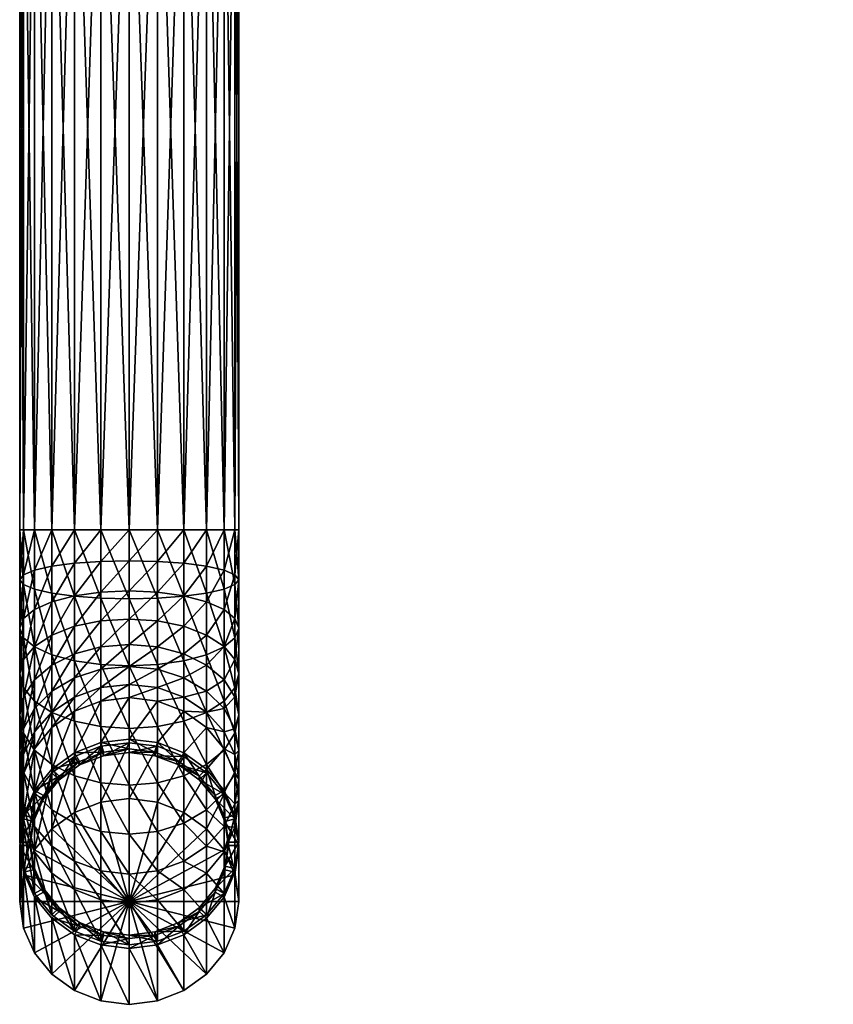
# Model space of a CAD drawing. Extents: x -0.023 to 0.08, y -0.163 to 0.042.
# Tile 1 of 41: x -0.011 to 0.073, y -0.163 to -0.061. Entities that reach past the tile are written whole.
import ezdxf

# ---------------------------------------------------------------- set-up
doc = ezdxf.new("R2010")
doc.units = 0
doc.layers.add('mesh', color=7, linetype='CONTINUOUS')

msp = doc.modelspace()

# ---------------------------------------------------------------- meshes
at = {"layer": 'mesh'}
mesh = msp.add_polyface(dxfattribs=at)
corners = [(0.00295, -0.03, 0.25021), (0.00295, -0.11367, 0.25021), (0, -0.03, 0.2506), (0.0057, -0.11367, 0.24907), (0.0057, -0.03, 0.24907), (0.00806, -0.11367, 0.24726), (0.0057, -0.03, 0.22933), (0.00295, -0.11367, 0.22819), (0.0057, -0.11367, 0.22933), (0.00295, -0.03, 0.22819), (0, -0.11367, 0.2278), (0, -0.03, 0.2278), (-0.00295, -0.11367, 0.22819), (-0.00295, -0.03, 0.22819), (-0.0057, -0.11367, 0.22933), (-0.0057, -0.03, 0.22933), (-0.00806, -0.11367, 0.23114), (-0.00806, -0.03, 0.23114), (-0.00987, -0.11367, 0.2335), (-0.00987, -0.03, 0.2335), (-0.01101, -0.11367, 0.23625), (-0.01101, -0.03, 0.23625), (-0.0114, -0.11367, 0.2392), (-0.0114, -0.03, 0.2392), (-0.01101, -0.11367, 0.24215), (-0.01101, -0.03, 0.24215), (-0.00987, -0.11367, 0.2449), (-0.00987, -0.03, 0.2449), (-0.00806, -0.11367, 0.24726), (-0.00806, -0.03, 0.24726), (-0.0057, -0.11367, 0.24907), (-0.0057, -0.03, 0.24907), (-0.00295, -0.11367, 0.25021), (-0.00295, -0.03, 0.25021), (0, -0.11367, 0.2506), (0, -0.1169, 0.22752)]
mesh.append_faces([[corners[k] for k in face] for face in [(0, 1, 2, 2), (0, 3, 1, 1), (4, 3, 0, 0), (4, 5, 3, 3), (6, 7, 8, 8), (9, 7, 6, 6), (9, 10, 7, 7), (11, 10, 9, 9), (11, 12, 10, 10), (13, 12, 11, 11), (13, 14, 12, 12), (15, 14, 13, 13), (15, 16, 14, 14), (17, 16, 15, 15), (17, 18, 16, 16), (19, 18, 17, 17), (19, 20, 18, 18), (21, 20, 19, 19), (21, 22, 20, 20), (23, 22, 21, 21), (23, 24, 22, 22), (25, 24, 23, 23), (25, 26, 24, 24), (27, 26, 25, 25), (27, 28, 26, 26), (29, 28, 27, 27), (29, 30, 28, 28), (31, 30, 29, 29), (31, 32, 30, 30), (33, 32, 31, 31), (33, 34, 32, 32), (2, 34, 33, 33), (2, 1, 34, 34), (35, 7, 10, 10)]])
mesh = msp.add_polyface(dxfattribs=at)
corners = [(0.07286, -0.04989, 0.12419), (0.07256, -0.04929, 0.12413), (0.07285, -0.04984, 0.12502), (0.07283, -0.04962, 0.12597), (0.07329, -0.05014, 0.12627), (0.00806, -0.03, 0.24726), (0.00806, -0.11367, 0.24726), (0.0057, -0.03, 0.24907), (0.00987, -0.11367, 0.2449), (0.00987, -0.03, 0.2449), (0.01101, -0.11367, 0.24215), (0.01101, -0.03, 0.24215), (0.0114, -0.11367, 0.2392), (0.0114, -0.03, 0.2392), (0.01101, -0.11367, 0.23625), (0.01101, -0.03, 0.23625), (0.00987, -0.11367, 0.2335), (0.00987, -0.03, 0.2335), (0.00806, -0.11367, 0.23114), (0.00806, -0.03, 0.23114), (0.0057, -0.11367, 0.22933), (0.0057, -0.03, 0.22933), (0.00806, -0.11748, 0.23081), (0.0057, -0.11716, 0.22902), (0.00987, -0.11789, 0.23313), (0.01101, -0.11837, 0.23584), (0.0114, -0.11888, 0.23874), (0.01101, -0.11939, 0.24165), (0.00987, -0.11987, 0.24436), (0.00806, -0.12028, 0.24668), (0.0057, -0.11367, 0.24907), (0.0057, -0.12059, 0.24847), (0.00806, -0.12117, 0.22982), (0.0057, -0.12055, 0.22811)]
mesh.append_faces([[corners[k] for k in face] for face in [(0, 1, 2, 2), (3, 4, 2, 2), (5, 6, 7, 7), (5, 8, 6, 6), (9, 8, 5, 5), (9, 10, 8, 8), (11, 10, 9, 9), (11, 12, 10, 10), (13, 12, 11, 11), (13, 14, 12, 12), (15, 14, 13, 13), (15, 16, 14, 14), (17, 16, 15, 15), (17, 18, 16, 16), (19, 18, 17, 17), (19, 20, 18, 18), (21, 20, 19, 19), (22, 18, 23, 23), (22, 16, 18, 18), (24, 16, 22, 22), (24, 14, 16, 16), (25, 14, 24, 24), (25, 12, 14, 14), (26, 12, 25, 25), (26, 10, 12, 12), (27, 10, 26, 26), (27, 8, 10, 10), (28, 8, 27, 27), (28, 6, 8, 8), (29, 6, 28, 28), (29, 30, 6, 6), (31, 30, 29, 29), (22, 32, 24, 24), (23, 33, 22, 22)]])
mesh = msp.add_polyface(dxfattribs=at)
corners = [(-0.00295, -0.12079, 0.24959), (-0.00295, -0.11367, 0.25021), (0, -0.12086, 0.24997), (-0.0057, -0.12059, 0.24847), (-0.0057, -0.11367, 0.24907), (0, -0.1169, 0.22752), (-0.00295, -0.12016, 0.22704), (0, -0.12003, 0.22668), (-0.00295, -0.11697, 0.2279), (-0.0057, -0.12055, 0.22811), (-0.0057, -0.11716, 0.22902), (-0.00806, -0.12117, 0.22982), (-0.00806, -0.11748, 0.23081), (-0.00987, -0.12198, 0.23203), (-0.00987, -0.11789, 0.23313), (-0.01101, -0.12292, 0.23462), (-0.01101, -0.11837, 0.23584), (-0.0114, -0.12393, 0.23739), (-0.0114, -0.11888, 0.23874), (-0.01101, -0.12494, 0.24016), (-0.01101, -0.11939, 0.24165), (-0.00987, -0.12588, 0.24275), (-0.00987, -0.11987, 0.24436), (-0.00806, -0.12669, 0.24497), (-0.00806, -0.12028, 0.24668), (-0.0057, -0.12731, 0.24667), (-0.00295, -0.1277, 0.24774), (0, -0.12783, 0.2481), (-0.00295, -0.12316, 0.22564), (0, -0.12297, 0.22531), (-0.0057, -0.12373, 0.22663), (-0.00806, -0.12464, 0.2282), (-0.00987, -0.12582, 0.23024), (-0.01101, -0.12719, 0.23263), (-0.0114, -0.12867, 0.23518), (-0.00295, -0.12587, 0.22375), (0, -0.12562, 0.22345), (-0.0057, -0.12661, 0.22462), (-0.00806, -0.12777, 0.22601)]
mesh.append_faces([[corners[k] for k in face] for face in [(0, 1, 2, 2), (3, 4, 0, 0), (5, 6, 7, 7), (8, 9, 6, 6), (10, 11, 9, 9), (12, 13, 11, 11), (14, 15, 13, 13), (16, 15, 14, 14), (16, 17, 15, 15), (18, 17, 16, 16), (18, 19, 17, 17), (20, 19, 18, 18), (20, 21, 19, 19), (22, 21, 20, 20), (22, 23, 21, 21), (24, 23, 22, 22), (24, 25, 23, 23), (3, 25, 24, 24), (0, 26, 3, 3), (2, 27, 0, 0), (7, 28, 29, 29), (6, 28, 7, 7), (6, 30, 28, 28), (9, 30, 6, 6), (9, 31, 30, 30), (11, 31, 9, 9), (11, 32, 31, 31), (13, 32, 11, 11), (13, 33, 32, 32), (15, 33, 13, 13), (17, 34, 15, 15), (29, 35, 36, 36), (28, 35, 29, 29), (30, 37, 28, 28), (31, 38, 30, 30)]])
mesh = msp.add_polyface(dxfattribs=at)
corners = [(0, -0.12086, 0.24997), (-0.00295, -0.11367, 0.25021), (0, -0.11367, 0.2506), (-0.00295, -0.12079, 0.24959), (-0.0057, -0.11367, 0.24907), (-0.0057, -0.12059, 0.24847), (-0.00806, -0.11367, 0.24726), (-0.00806, -0.12028, 0.24668), (-0.00987, -0.11367, 0.2449), (-0.00987, -0.11987, 0.24436), (-0.01101, -0.11367, 0.24215), (-0.01101, -0.11939, 0.24165), (-0.0114, -0.11367, 0.2392), (-0.0114, -0.11888, 0.23874), (-0.01101, -0.11367, 0.23625), (-0.01101, -0.11837, 0.23584), (-0.00987, -0.11367, 0.2335), (-0.00987, -0.11789, 0.23313), (-0.00806, -0.11367, 0.23114), (-0.00806, -0.11748, 0.23081), (-0.0057, -0.11367, 0.22933), (-0.0057, -0.11716, 0.22902), (-0.00295, -0.11367, 0.22819), (-0.00295, -0.11697, 0.2279), (0, -0.11367, 0.2278), (0, -0.1169, 0.22752), (0.00295, -0.11697, 0.2279), (0.00295, -0.11367, 0.22819), (0.0057, -0.11367, 0.22933), (0.0057, -0.11716, 0.22902), (0.00806, -0.11367, 0.23114), (0.0057, -0.12059, 0.24847), (0.00295, -0.11367, 0.25021), (0.0057, -0.11367, 0.24907), (0.00295, -0.12079, 0.24959), (0.00295, -0.12016, 0.22704), (0, -0.12003, 0.22668), (-0.00295, -0.12016, 0.22704), (-0.0057, -0.12055, 0.22811), (-0.00806, -0.12117, 0.22982), (-0.00987, -0.12198, 0.23203)]
mesh.append_faces([[corners[k] for k in face] for face in [(0, 1, 2, 2), (3, 4, 1, 1), (5, 6, 4, 4), (7, 6, 5, 5), (7, 8, 6, 6), (9, 8, 7, 7), (9, 10, 8, 8), (11, 10, 9, 9), (11, 12, 10, 10), (13, 12, 11, 11), (13, 14, 12, 12), (15, 14, 13, 13), (15, 16, 14, 14), (17, 16, 15, 15), (17, 18, 16, 16), (19, 18, 17, 17), (19, 20, 18, 18), (21, 20, 19, 19), (21, 22, 20, 20), (23, 22, 21, 21), (23, 24, 22, 22), (25, 24, 23, 23), (26, 27, 25, 25), (26, 28, 27, 27), (29, 28, 26, 26), (29, 30, 28, 28), (31, 32, 33, 33), (34, 2, 32, 32), (26, 35, 29, 29), (25, 36, 26, 26), (23, 37, 25, 25), (21, 38, 23, 23), (19, 39, 21, 21), (17, 40, 19, 19)]])
mesh = msp.add_polyface(dxfattribs=at)
corners = [(0, -0.12086, 0.24997), (0, -0.11367, 0.2506), (0.00295, -0.12079, 0.24959), (0.00295, -0.11367, 0.25021), (0.0057, -0.12059, 0.24847), (0.00295, -0.1277, 0.24774), (0.0057, -0.12731, 0.24667), (0.00806, -0.12669, 0.24497), (0.00806, -0.12028, 0.24668), (0.00987, -0.12588, 0.24275), (0.00987, -0.11987, 0.24436), (0.01101, -0.12494, 0.24016), (0.01101, -0.11939, 0.24165), (0.0114, -0.12393, 0.23739), (0.0114, -0.11888, 0.23874), (0.01101, -0.12292, 0.23462), (0.01101, -0.11837, 0.23584), (0.00987, -0.12198, 0.23203), (0.00987, -0.11789, 0.23313), (0.00806, -0.12117, 0.22982), (0.00806, -0.11748, 0.23081), (0.0057, -0.12055, 0.22811), (0.0057, -0.11716, 0.22902), (0.00295, -0.12016, 0.22704), (0.00295, -0.11697, 0.2279), (0, -0.12003, 0.22668), (0.0114, -0.12867, 0.23518), (0.01101, -0.12719, 0.23263), (0.00987, -0.12582, 0.23024), (0.00806, -0.12464, 0.2282), (0.0057, -0.12373, 0.22663), (0.00295, -0.12316, 0.22564), (0, -0.12297, 0.22531), (0.0057, -0.12661, 0.22462), (0.00295, -0.12587, 0.22375), (0, -0.12562, 0.22345)]
mesh.append_faces([[corners[k] for k in face] for face in [(0, 1, 2, 2), (2, 3, 4, 4), (2, 5, 0, 0), (4, 6, 2, 2), (4, 7, 6, 6), (8, 7, 4, 4), (8, 9, 7, 7), (10, 9, 8, 8), (10, 11, 9, 9), (12, 11, 10, 10), (12, 13, 11, 11), (14, 13, 12, 12), (14, 15, 13, 13), (16, 15, 14, 14), (16, 17, 15, 15), (18, 17, 16, 16), (18, 19, 17, 17), (20, 21, 19, 19), (22, 23, 21, 21), (24, 25, 23, 23), (13, 26, 11, 11), (15, 27, 13, 13), (17, 28, 15, 15), (17, 29, 28, 28), (19, 29, 17, 17), (19, 30, 29, 29), (21, 30, 19, 19), (21, 31, 30, 30), (23, 31, 21, 21), (23, 32, 31, 31), (25, 32, 23, 23), (30, 33, 29, 29), (31, 34, 30, 30), (31, 35, 34, 34), (32, 35, 31, 31)]])
mesh = msp.add_polyface(dxfattribs=at)
corners = [(-0.0057, -0.12059, 0.24847), (-0.00295, -0.1277, 0.24774), (-0.0057, -0.12731, 0.24667), (-0.00295, -0.12079, 0.24959), (0, -0.12783, 0.2481), (-0.01101, -0.12292, 0.23462), (-0.0114, -0.12867, 0.23518), (-0.01101, -0.12719, 0.23263), (-0.0114, -0.12393, 0.23739), (-0.01101, -0.13014, 0.23774), (-0.01101, -0.12494, 0.24016), (-0.00987, -0.13152, 0.24012), (-0.00987, -0.12588, 0.24275), (-0.00806, -0.1327, 0.24216), (-0.00806, -0.12669, 0.24497), (-0.0057, -0.13361, 0.24373), (-0.00295, -0.13417, 0.24472), (0, -0.13437, 0.24505), (-0.00295, -0.12316, 0.22564), (-0.0057, -0.12661, 0.22462), (-0.00295, -0.12587, 0.22375), (-0.0057, -0.12373, 0.22663), (-0.00806, -0.12777, 0.22601), (-0.00806, -0.12464, 0.2282), (-0.00987, -0.12929, 0.22781), (-0.00987, -0.12582, 0.23024), (-0.01101, -0.13106, 0.22992), (-0.0114, -0.13295, 0.23218), (0, -0.12562, 0.22345), (-0.00295, -0.12821, 0.22141), (0, -0.12792, 0.22116), (-0.0057, -0.12909, 0.22214), (-0.00806, -0.13048, 0.2233), (-0.00987, -0.13228, 0.22482), (-0.00295, -0.13011, 0.21869), (0, -0.12978, 0.2185), (-0.0057, -0.1311, 0.21926), (-0.00806, -0.13267, 0.22017), (-0.00295, -0.13151, 0.21569)]
mesh.append_faces([[corners[k] for k in face] for face in [(0, 1, 2, 2), (3, 4, 1, 1), (5, 6, 7, 7), (8, 9, 6, 6), (10, 9, 8, 8), (10, 11, 9, 9), (12, 11, 10, 10), (12, 13, 11, 11), (14, 13, 12, 12), (2, 15, 14, 14), (1, 16, 2, 2), (4, 17, 1, 1), (18, 19, 20, 20), (21, 22, 19, 19), (23, 24, 22, 22), (25, 24, 23, 23), (25, 26, 24, 24), (7, 26, 25, 25), (7, 27, 26, 26), (6, 27, 7, 7), (28, 29, 30, 30), (20, 29, 28, 28), (20, 31, 29, 29), (19, 31, 20, 20), (19, 32, 31, 31), (22, 32, 19, 19), (22, 33, 32, 32), (24, 33, 22, 22), (30, 34, 35, 35), (29, 34, 30, 30), (29, 36, 34, 34), (31, 36, 29, 29), (32, 37, 31, 31), (38, 35, 34, 34)]])
mesh = msp.add_polyface(dxfattribs=at)
corners = [(0.00295, -0.12079, 0.24959), (0.0057, -0.12731, 0.24667), (0.00295, -0.1277, 0.24774), (0, -0.12086, 0.24997), (0, -0.12783, 0.2481), (0.00295, -0.13417, 0.24472), (0.0057, -0.13361, 0.24373), (0.00806, -0.12669, 0.24497), (0.00806, -0.1327, 0.24216), (0.00987, -0.13152, 0.24012), (0.00987, -0.12588, 0.24275), (0.01101, -0.13014, 0.23774), (0.01101, -0.12494, 0.24016), (0.0114, -0.12867, 0.23518), (0.0114, -0.12393, 0.23739), (0.01101, -0.12719, 0.23263), (0.01101, -0.12292, 0.23462), (0.00987, -0.12582, 0.23024), (0.0114, -0.13295, 0.23218), (0.01101, -0.13106, 0.22992), (0.00987, -0.12929, 0.22781), (0.00806, -0.12777, 0.22601), (0.00806, -0.12464, 0.2282), (0.0057, -0.12661, 0.22462), (0.0057, -0.12373, 0.22663), (0.00295, -0.12587, 0.22375), (0.00806, -0.13048, 0.2233), (0.0057, -0.12909, 0.22214), (0.00295, -0.12821, 0.22141), (0, -0.12792, 0.22116), (0, -0.12562, 0.22345), (0.0057, -0.1311, 0.21926), (0.00295, -0.13011, 0.21869), (0, -0.12978, 0.2185), (0, -0.13115, 0.21556), (0.00295, -0.13151, 0.21569)]
mesh.append_faces([[corners[k] for k in face] for face in [(0, 1, 2, 2), (3, 2, 4, 4), (2, 5, 4, 4), (1, 6, 2, 2), (7, 8, 1, 1), (7, 9, 8, 8), (10, 9, 7, 7), (10, 11, 9, 9), (12, 11, 10, 10), (12, 13, 11, 11), (14, 15, 13, 13), (16, 17, 15, 15), (13, 18, 11, 11), (15, 19, 13, 13), (15, 20, 19, 19), (17, 20, 15, 15), (17, 21, 20, 20), (22, 21, 17, 17), (22, 23, 21, 21), (24, 25, 23, 23), (21, 26, 20, 20), (21, 27, 26, 26), (23, 27, 21, 21), (23, 28, 27, 27), (25, 28, 23, 23), (25, 29, 28, 28), (30, 29, 25, 25), (27, 31, 26, 26), (27, 32, 31, 31), (28, 32, 27, 27), (28, 33, 32, 32), (29, 33, 28, 28), (34, 32, 33, 33), (35, 31, 32, 32)]])
mesh = msp.add_polyface(dxfattribs=at)
corners = [(-0.00806, -0.12669, 0.24497), (-0.0057, -0.13361, 0.24373), (-0.00806, -0.1327, 0.24216), (-0.0114, -0.12867, 0.23518), (-0.01101, -0.13485, 0.23444), (-0.0114, -0.13295, 0.23218), (-0.01101, -0.13014, 0.23774), (-0.00987, -0.13662, 0.23655), (-0.00987, -0.13152, 0.24012), (-0.00806, -0.13813, 0.23836), (-0.0057, -0.1393, 0.23974), (-0.00987, -0.12929, 0.22781), (-0.01101, -0.13439, 0.22659), (-0.00987, -0.13228, 0.22482), (-0.01101, -0.13106, 0.22992), (-0.0114, -0.13665, 0.22848), (-0.01101, -0.13891, 0.23038), (-0.00987, -0.14102, 0.23215), (-0.00806, -0.14283, 0.23367), (-0.00806, -0.13048, 0.2233), (-0.00987, -0.13471, 0.22135), (-0.00806, -0.13267, 0.22017), (-0.01101, -0.13709, 0.22272), (-0.0114, -0.13965, 0.2242), (-0.01101, -0.1422, 0.22568), (-0.01101, -0.13909, 0.21845), (-0.00987, -0.1365, 0.21751), (-0.00806, -0.13428, 0.2167), (-0.0057, -0.1311, 0.21926), (-0.00987, -0.14083, 0.20563), (-0.00806, -0.13861, 0.20482), (-0.0057, -0.13258, 0.21608), (-0.00516, -0.13779, 0.20452), (-0.00729, -0.13933, 0.20508)]
mesh.append_faces([[corners[k] for k in face] for face in [(0, 1, 2, 2), (3, 4, 5, 5), (6, 4, 3, 3), (6, 7, 4, 4), (8, 7, 6, 6), (8, 9, 7, 7), (2, 9, 8, 8), (2, 10, 9, 9), (1, 10, 2, 2), (11, 12, 13, 13), (14, 12, 11, 11), (14, 15, 12, 12), (5, 15, 14, 14), (5, 16, 15, 15), (4, 16, 5, 5), (4, 17, 16, 16), (7, 17, 4, 4), (9, 18, 7, 7), (19, 20, 21, 21), (13, 20, 19, 19), (13, 22, 20, 20), (12, 22, 13, 13), (12, 23, 22, 22), (15, 23, 12, 12), (16, 24, 15, 15), (25, 20, 22, 22), (26, 20, 25, 25), (26, 21, 20, 20), (27, 21, 26, 26), (27, 28, 21, 21), (29, 27, 26, 26), (30, 27, 29, 29), (30, 31, 27, 27), (32, 30, 33, 33)]])
mesh = msp.add_polyface(dxfattribs=at)
corners = [(-0.0057, -0.12731, 0.24667), (-0.00295, -0.13417, 0.24472), (-0.0057, -0.13361, 0.24373), (-0.00295, -0.1277, 0.24774), (0, -0.13437, 0.24505), (-0.00295, -0.14003, 0.24062), (-0.0057, -0.1393, 0.23974), (0, -0.14028, 0.24091), (-0.0057, -0.12909, 0.22214), (-0.00806, -0.13267, 0.22017), (-0.0057, -0.1311, 0.21926), (-0.0057, -0.13258, 0.21608), (-0.00806, -0.13428, 0.2167), (-0.00295, -0.13011, 0.21869), (-0.00295, -0.13151, 0.21569), (0, -0.13115, 0.21556), (0, -0.12978, 0.2185), (-0.0057, -0.13691, 0.2042), (-0.00806, -0.13861, 0.20482), (-0.00295, -0.13584, 0.20381), (0, -0.13547, 0.20368), (-0.00516, -0.13779, 0.20452), (-0.00267, -0.13682, 0.20417), (0, -0.13649, 0.20405), (0.00267, -0.13682, 0.20417), (-0.00516, -0.13816, 0.20349), (-0.00267, -0.1372, 0.20314), (0, -0.13687, 0.20302), (0, -0.13585, 0.20265), (-0.00295, -0.13621, 0.20278), (-0.0057, -0.13728, 0.20317), (-0.00729, -0.1397, 0.20405), (-0.00806, -0.13899, 0.20379), (-0.00295, -0.14203, 0.18681), (-0.0057, -0.1431, 0.18719)]
mesh.append_faces([[corners[k] for k in face] for face in [(0, 1, 2, 2), (3, 4, 1, 1), (2, 5, 6, 6), (1, 5, 2, 2), (1, 7, 5, 5), (4, 7, 1, 1), (8, 9, 10, 10), (11, 10, 12, 12), (11, 13, 10, 10), (14, 13, 11, 11), (15, 16, 14, 14), (17, 11, 18, 18), (17, 14, 11, 11), (19, 14, 17, 17), (19, 15, 14, 14), (20, 15, 19, 19), (21, 17, 18, 18), (22, 17, 21, 21), (22, 19, 17, 17), (23, 19, 22, 22), (23, 20, 19, 19), (24, 20, 23, 23), (25, 22, 21, 21), (26, 22, 25, 25), (26, 23, 22, 22), (27, 23, 26, 26), (26, 28, 27, 27), (26, 29, 28, 28), (25, 29, 26, 26), (25, 30, 29, 29), (31, 30, 25, 25), (31, 32, 30, 30), (29, 33, 28, 28), (30, 34, 29, 29)]])
mesh = msp.add_polyface(dxfattribs=at)
corners = [(0.00295, -0.1277, 0.24774), (0.0057, -0.13361, 0.24373), (0.00295, -0.13417, 0.24472), (0.0057, -0.12731, 0.24667), (0.00806, -0.1327, 0.24216), (0, -0.12783, 0.2481), (0, -0.13437, 0.24505), (0.00295, -0.14003, 0.24062), (0.0057, -0.1393, 0.23974), (0.00806, -0.13813, 0.23836), (0, -0.14028, 0.24091), (0.00295, -0.13151, 0.21569), (0.00295, -0.13011, 0.21869), (0, -0.13115, 0.21556), (0.0057, -0.13258, 0.21608), (0.0057, -0.1311, 0.21926), (0.00806, -0.13267, 0.22017), (0.00295, -0.13584, 0.20381), (0, -0.13547, 0.20368), (0.0057, -0.13691, 0.2042), (0.00806, -0.13428, 0.2167), (0.00267, -0.13682, 0.20417), (0.00516, -0.13779, 0.20452), (0.00729, -0.13933, 0.20508), (0.00806, -0.13861, 0.20482), (0, -0.13687, 0.20302), (0, -0.13649, 0.20405), (0.00267, -0.1372, 0.20314), (0.00516, -0.13816, 0.20349), (0.00729, -0.1397, 0.20405), (0.0057, -0.13728, 0.20317), (0.00806, -0.13899, 0.20379), (0.00295, -0.13621, 0.20278), (0, -0.13585, 0.20265), (0.00295, -0.14203, 0.18681), (0, -0.14166, 0.18667)]
mesh.append_faces([[corners[k] for k in face] for face in [(0, 1, 2, 2), (3, 4, 1, 1), (5, 2, 6, 6), (2, 7, 6, 6), (2, 8, 7, 7), (1, 8, 2, 2), (1, 9, 8, 8), (6, 7, 10, 10), (11, 12, 13, 13), (14, 15, 11, 11), (14, 16, 15, 15), (17, 11, 18, 18), (17, 14, 11, 11), (19, 14, 17, 17), (19, 20, 14, 14), (18, 11, 13, 13), (21, 17, 18, 18), (22, 17, 21, 21), (22, 19, 17, 17), (23, 19, 22, 22), (23, 24, 19, 19), (25, 21, 26, 26), (27, 21, 25, 25), (27, 22, 21, 21), (28, 22, 27, 27), (28, 23, 22, 22), (29, 23, 28, 28), (28, 30, 31, 31), (27, 30, 28, 28), (27, 32, 30, 30), (25, 32, 27, 27), (25, 33, 32, 32), (32, 34, 30, 30), (33, 35, 32, 32)]])
mesh = msp.add_polyface(dxfattribs=at)
corners = [(0.00806, -0.1327, 0.24216), (0.00806, -0.13813, 0.23836), (0.0057, -0.13361, 0.24373), (0.00987, -0.13662, 0.23655), (0.00987, -0.13152, 0.24012), (0.01101, -0.13485, 0.23444), (0.01101, -0.13014, 0.23774), (0.0114, -0.13295, 0.23218), (0.0114, -0.12867, 0.23518), (0.01101, -0.13106, 0.22992), (0.00987, -0.14102, 0.23215), (0.01101, -0.13891, 0.23038), (0.0114, -0.13665, 0.22848), (0.01101, -0.13439, 0.22659), (0.00987, -0.13228, 0.22482), (0.00987, -0.12929, 0.22781), (0.00806, -0.13048, 0.2233), (0.0114, -0.13965, 0.2242), (0.01101, -0.13709, 0.22272), (0.00987, -0.13471, 0.22135), (0.00806, -0.13267, 0.22017), (0.0057, -0.1311, 0.21926), (0.00806, -0.13428, 0.2167), (0.0057, -0.13258, 0.21608), (0.00987, -0.1365, 0.21751), (0.01101, -0.13909, 0.21845), (0.00806, -0.13861, 0.20482), (0.0057, -0.13691, 0.2042), (0.00987, -0.14083, 0.20563)]
mesh.append_faces([[corners[k] for k in face] for face in [(0, 1, 2, 2), (0, 3, 1, 1), (4, 3, 0, 0), (4, 5, 3, 3), (6, 5, 4, 4), (6, 7, 5, 5), (8, 9, 7, 7), (3, 10, 1, 1), (5, 11, 3, 3), (5, 12, 11, 11), (7, 12, 5, 5), (7, 13, 12, 12), (9, 13, 7, 7), (9, 14, 13, 13), (15, 14, 9, 9), (15, 16, 14, 14), (12, 17, 11, 11), (12, 18, 17, 17), (13, 18, 12, 12), (13, 19, 18, 18), (14, 19, 13, 13), (14, 20, 19, 19), (16, 20, 14, 14), (16, 21, 20, 20), (22, 20, 23, 23), (22, 19, 20, 20), (24, 19, 22, 22), (24, 18, 19, 19), (25, 18, 24, 24), (25, 17, 18, 18), (26, 22, 27, 27), (26, 24, 22, 22), (28, 24, 26, 26), (28, 25, 24, 24)]])
mesh = msp.add_polyface(dxfattribs=at)
corners = [(-0.00987, -0.13662, 0.23655), (-0.00806, -0.14283, 0.23367), (-0.00987, -0.14102, 0.23215), (-0.00806, -0.13813, 0.23836), (-0.0057, -0.14421, 0.23483), (-0.0057, -0.1393, 0.23974), (-0.00295, -0.14509, 0.23556), (-0.00295, -0.14003, 0.24062), (0, -0.14538, 0.23581), (0, -0.14028, 0.24091), (-0.00806, -0.14663, 0.22823), (-0.00987, -0.14459, 0.22705), (-0.0057, -0.1482, 0.22914), (-0.00295, -0.14919, 0.22971), (0, -0.14952, 0.2299), (-0.00806, -0.14943, 0.22222), (-0.00987, -0.14722, 0.22141), (-0.00729, -0.13933, 0.20508), (-0.00987, -0.14083, 0.20563), (-0.00893, -0.14134, 0.20581), (-0.00806, -0.13861, 0.20482), (-0.00893, -0.14171, 0.20478), (-0.00997, -0.14405, 0.20563), (-0.00729, -0.1397, 0.20405), (-0.00516, -0.13779, 0.20452), (-0.00516, -0.13816, 0.20349), (-0.00806, -0.13899, 0.20379), (-0.00987, -0.1412, 0.2046), (0, -0.15237, 0.19057), (-0.00295, -0.14203, 0.18681), (-0.0057, -0.1431, 0.18719), (0, -0.14166, 0.18667), (-0.00806, -0.1448, 0.18781), (-0.00987, -0.14702, 0.18862), (-0.00295, -0.13621, 0.20278), (-0.0057, -0.13728, 0.20317)]
mesh.append_faces([[corners[k] for k in face] for face in [(0, 1, 2, 2), (3, 4, 1, 1), (5, 4, 3, 3), (5, 6, 4, 4), (7, 6, 5, 5), (7, 8, 6, 6), (9, 8, 7, 7), (2, 10, 11, 11), (1, 10, 2, 2), (1, 12, 10, 10), (4, 12, 1, 1), (4, 13, 12, 12), (6, 13, 4, 4), (8, 14, 6, 6), (15, 11, 10, 10), (16, 11, 15, 15), (17, 18, 19, 19), (17, 20, 18, 18), (21, 19, 22, 22), (21, 17, 19, 19), (23, 17, 21, 21), (23, 24, 17, 17), (25, 24, 23, 23), (21, 26, 23, 23), (21, 27, 26, 26), (22, 27, 21, 21), (28, 29, 30, 30), (28, 31, 29, 29), (28, 32, 33, 33), (34, 30, 29, 29), (35, 32, 30, 30), (26, 32, 35, 35), (26, 33, 32, 32), (27, 33, 26, 26)]])
mesh = msp.add_polyface(dxfattribs=at)
corners = [(0.00295, -0.14003, 0.24062), (0.00295, -0.14509, 0.23556), (0, -0.14028, 0.24091), (0.0057, -0.14421, 0.23483), (0.0057, -0.1393, 0.23974), (0.00806, -0.14283, 0.23367), (0.00806, -0.13813, 0.23836), (0.00987, -0.14102, 0.23215), (0, -0.14538, 0.23581), (0.00295, -0.14919, 0.22971), (0.0057, -0.1482, 0.22914), (0.00806, -0.14663, 0.22823), (0.00987, -0.14459, 0.22705), (0.00987, -0.14722, 0.22141), (0.00806, -0.14943, 0.22222), (0.00893, -0.14134, 0.20581), (0.00806, -0.13861, 0.20482), (0.00729, -0.13933, 0.20508), (0.00987, -0.14083, 0.20563), (0.00729, -0.1397, 0.20405), (0.00893, -0.14171, 0.20478), (0.00997, -0.14368, 0.20666), (0.00987, -0.1412, 0.2046), (0.00806, -0.13899, 0.20379), (0.00516, -0.13816, 0.20349), (0, -0.15237, 0.19057), (0.0057, -0.1431, 0.18719), (0.00295, -0.14203, 0.18681), (0.00806, -0.1448, 0.18781), (0, -0.14166, 0.18667), (0.0057, -0.13728, 0.20317), (0.00295, -0.13621, 0.20278), (0, -0.13585, 0.20265), (-0.00295, -0.14203, 0.18681)]
mesh.append_faces([[corners[k] for k in face] for face in [(0, 1, 2, 2), (0, 3, 1, 1), (4, 3, 0, 0), (4, 5, 3, 3), (6, 5, 4, 4), (6, 7, 5, 5), (2, 1, 8, 8), (1, 9, 8, 8), (1, 10, 9, 9), (3, 10, 1, 1), (3, 11, 10, 10), (5, 11, 3, 3), (5, 12, 11, 11), (7, 12, 5, 5), (13, 11, 12, 12), (14, 11, 13, 13), (14, 10, 11, 11), (15, 16, 17, 17), (15, 18, 16, 16), (19, 15, 17, 17), (20, 15, 19, 19), (20, 21, 15, 15), (19, 22, 20, 20), (19, 23, 22, 22), (24, 23, 19, 19), (25, 26, 27, 27), (25, 28, 26, 26), (27, 29, 25, 25), (23, 28, 22, 22), (23, 26, 28, 28), (30, 26, 23, 23), (30, 27, 26, 26), (31, 29, 27, 27), (32, 33, 29, 29)]])
mesh = msp.add_polyface(dxfattribs=at)
corners = [(-0.0114, -0.13665, 0.22848), (-0.01101, -0.1422, 0.22568), (-0.0114, -0.13965, 0.2242), (-0.01101, -0.13891, 0.23038), (-0.00987, -0.14459, 0.22705), (-0.00987, -0.14102, 0.23215), (-0.00987, -0.14722, 0.22141), (-0.01101, -0.14463, 0.22047), (-0.0114, -0.14186, 0.21946), (-0.01101, -0.13709, 0.22272), (-0.01101, -0.13909, 0.21845), (-0.00987, -0.15154, 0.20952), (-0.01101, -0.14896, 0.20858), (-0.0114, -0.14619, 0.20757), (-0.01101, -0.14341, 0.20657), (-0.00987, -0.1365, 0.21751), (-0.00987, -0.14083, 0.20563), (-0.01032, -0.14619, 0.20757), (-0.00997, -0.14869, 0.20849), (-0.00997, -0.14368, 0.20666), (-0.00893, -0.14134, 0.20581), (-0.00997, -0.14405, 0.20563), (-0.01032, -0.14656, 0.20655), (-0.00997, -0.14907, 0.20746), (-0.01101, -0.14379, 0.20554), (-0.00987, -0.1412, 0.2046), (-0.0114, -0.14656, 0.20655), (-0.01101, -0.14933, 0.20756), (-0.01101, -0.1496, 0.18956), (-0.00987, -0.14702, 0.18862), (-0.0114, -0.15237, 0.19057)]
mesh.append_faces([[corners[k] for k in face] for face in [(0, 1, 2, 2), (3, 4, 1, 1), (5, 4, 3, 3), (6, 1, 4, 4), (7, 1, 6, 6), (7, 2, 1, 1), (8, 2, 7, 7), (8, 9, 2, 2), (10, 9, 8, 8), (11, 7, 6, 6), (12, 8, 7, 7), (13, 8, 12, 12), (13, 10, 8, 8), (14, 10, 13, 13), (14, 15, 10, 10), (16, 15, 14, 14), (17, 12, 18, 18), (17, 13, 12, 12), (19, 13, 17, 17), (19, 14, 13, 13), (20, 14, 19, 19), (20, 16, 14, 14), (21, 19, 22, 22), (21, 20, 19, 19), (22, 17, 23, 23), (22, 19, 17, 17), (21, 24, 25, 25), (22, 24, 21, 21), (22, 26, 24, 24), (23, 26, 22, 22), (23, 27, 26, 26), (25, 28, 29, 29), (24, 28, 25, 25), (26, 30, 24, 24)]])
mesh = msp.add_polyface(dxfattribs=at)
corners = [(0.00987, -0.13662, 0.23655), (0.01101, -0.13891, 0.23038), (0.00987, -0.14102, 0.23215), (0.01101, -0.1422, 0.22568), (0.00987, -0.14459, 0.22705), (0.0114, -0.13965, 0.2242), (0.0114, -0.14186, 0.21946), (0.01101, -0.13909, 0.21845), (0.01101, -0.14463, 0.22047), (0.00987, -0.14722, 0.22141), (0.01101, -0.14341, 0.20657), (0.00987, -0.14083, 0.20563), (0.0114, -0.14619, 0.20757), (0.01101, -0.14896, 0.20858), (0.00997, -0.14368, 0.20666), (0.00893, -0.14134, 0.20581), (0.01032, -0.14619, 0.20757), (0.00997, -0.14869, 0.20849), (0.00997, -0.14405, 0.20563), (0.00893, -0.14171, 0.20478), (0.01032, -0.14656, 0.20655), (0.00997, -0.14907, 0.20746), (0.0114, -0.14656, 0.20655), (0.01101, -0.14933, 0.20756), (0.01101, -0.14379, 0.20554), (0.00987, -0.1412, 0.2046), (0.01101, -0.1496, 0.18956), (0.00987, -0.14702, 0.18862), (0.00806, -0.1448, 0.18781)]
mesh.append_faces([[corners[k] for k in face] for face in [(0, 1, 2, 2), (2, 3, 4, 4), (1, 3, 2, 2), (1, 5, 3, 3), (6, 5, 7, 7), (6, 3, 5, 5), (8, 3, 6, 6), (8, 4, 3, 3), (9, 4, 8, 8), (10, 7, 11, 11), (10, 6, 7, 7), (12, 6, 10, 10), (12, 8, 6, 6), (13, 8, 12, 12), (13, 9, 8, 8), (14, 11, 15, 15), (14, 10, 11, 11), (16, 10, 14, 14), (16, 12, 10, 10), (17, 12, 16, 16), (17, 13, 12, 12), (18, 14, 19, 19), (18, 16, 14, 14), (20, 16, 18, 18), (20, 17, 16, 16), (21, 17, 20, 20), (20, 22, 23, 23), (18, 22, 20, 20), (18, 24, 22, 22), (19, 24, 18, 18), (19, 25, 24, 24), (24, 26, 22, 22), (24, 27, 26, 26), (25, 27, 24, 24), (25, 28, 27, 27)]])
mesh = msp.add_polyface(dxfattribs=at)
corners = [(-0.00295, -0.14509, 0.23556), (0, -0.14952, 0.2299), (-0.00295, -0.14919, 0.22971), (0, -0.15257, 0.22336), (-0.00295, -0.15221, 0.22323), (-0.0057, -0.1482, 0.22914), (-0.0057, -0.15114, 0.22284), (-0.00806, -0.14663, 0.22823), (-0.00806, -0.14943, 0.22222), (0, -0.1569, 0.21147), (-0.00295, -0.15653, 0.21134), (-0.0057, -0.15546, 0.21095), (-0.00806, -0.15376, 0.21033), (-0.00987, -0.14722, 0.22141), (-0.00987, -0.15154, 0.20952), (-0.01101, -0.14896, 0.20858), (-0.01101, -0.14463, 0.22047), (-0.00893, -0.15103, 0.20934), (-0.00729, -0.15304, 0.21007), (-0.00997, -0.14869, 0.20849), (-0.00729, -0.15342, 0.20904), (-0.00893, -0.15141, 0.20831), (-0.00997, -0.14907, 0.20746), (-0.01032, -0.14619, 0.20757), (-0.01101, -0.14933, 0.20756), (-0.00987, -0.15192, 0.2085), (-0.00806, -0.15413, 0.2093), (0, -0.15237, 0.19057), (-0.00987, -0.14702, 0.18862), (-0.01101, -0.1496, 0.18956), (-0.0057, -0.1431, 0.18719), (-0.00806, -0.1448, 0.18781), (-0.0114, -0.15237, 0.19057), (-0.01101, -0.14379, 0.20554), (-0.0114, -0.14656, 0.20655), (-0.01101, -0.15515, 0.19158), (-0.00987, -0.15773, 0.19252)]
mesh.append_faces([[corners[k] for k in face] for face in [(0, 1, 2, 2), (3, 2, 1, 1), (4, 2, 3, 3), (4, 5, 2, 2), (6, 5, 4, 4), (6, 7, 5, 5), (8, 7, 6, 6), (9, 4, 3, 3), (10, 6, 4, 4), (11, 8, 6, 6), (12, 8, 11, 11), (12, 13, 8, 8), (14, 13, 12, 12), (15, 16, 14, 14), (17, 12, 18, 18), (17, 14, 12, 12), (19, 14, 17, 17), (19, 15, 14, 14), (20, 17, 18, 18), (21, 17, 20, 20), (21, 19, 17, 17), (22, 19, 21, 21), (22, 23, 19, 19), (21, 24, 22, 22), (21, 25, 24, 24), (20, 25, 21, 21), (20, 26, 25, 25), (27, 28, 29, 29), (30, 31, 27, 27), (29, 32, 27, 27), (33, 32, 29, 29), (34, 35, 32, 32), (24, 35, 34, 34), (25, 36, 24, 24)]])
mesh = msp.add_polyface(dxfattribs=at)
corners = [(0, -0.14538, 0.23581), (0.00295, -0.14919, 0.22971), (0, -0.14952, 0.2299), (0, -0.15257, 0.22336), (0.00295, -0.15221, 0.22323), (0.0057, -0.15114, 0.22284), (0.0057, -0.1482, 0.22914), (0.00806, -0.14943, 0.22222), (0.00987, -0.15154, 0.20952), (0.00987, -0.14722, 0.22141), (0.01101, -0.14896, 0.20858), (0.00806, -0.15376, 0.21033), (0.0057, -0.15546, 0.21095), (0.00295, -0.15653, 0.21134), (0.00893, -0.15103, 0.20934), (0.00997, -0.14869, 0.20849), (0.00729, -0.15304, 0.21007), (0.00997, -0.14907, 0.20746), (0.00893, -0.15141, 0.20831), (0.00729, -0.15342, 0.20904), (0.00516, -0.15458, 0.21063), (0.00806, -0.15413, 0.2093), (0.00987, -0.15192, 0.2085), (0.01101, -0.14933, 0.20756), (0.01032, -0.14656, 0.20655), (0, -0.15237, 0.19057), (0.01101, -0.1496, 0.18956), (0.00987, -0.14702, 0.18862), (0.0114, -0.15237, 0.19057), (0.01101, -0.15515, 0.19158), (0.00806, -0.1448, 0.18781), (0.0114, -0.14656, 0.20655)]
mesh.append_faces([[corners[k] for k in face] for face in [(0, 1, 2, 2), (3, 2, 4, 4), (5, 6, 7, 7), (5, 1, 6, 6), (4, 1, 5, 5), (4, 2, 1, 1), (8, 9, 10, 10), (8, 7, 9, 9), (11, 7, 8, 8), (11, 5, 7, 7), (12, 5, 11, 11), (12, 4, 5, 5), (13, 3, 4, 4), (14, 10, 15, 15), (14, 8, 10, 10), (16, 8, 14, 14), (16, 11, 8, 8), (17, 14, 15, 15), (18, 14, 17, 17), (18, 16, 14, 14), (19, 16, 18, 18), (19, 20, 16, 16), (18, 21, 19, 19), (18, 22, 21, 21), (17, 22, 18, 18), (17, 23, 22, 22), (24, 23, 17, 17), (25, 26, 27, 27), (25, 28, 26, 26), (29, 28, 25, 25), (27, 30, 25, 25), (23, 29, 22, 22), (23, 28, 29, 29), (31, 28, 23, 23), (31, 26, 28, 28)]])
mesh = msp.add_polyface(dxfattribs=at)
corners = [(-0.00295, -0.15653, 0.21134), (-0.00295, -0.15221, 0.22323), (0, -0.1569, 0.21147), (-0.0057, -0.15546, 0.21095), (-0.0057, -0.15114, 0.22284), (-0.00267, -0.15555, 0.21098), (0, -0.15588, 0.2111), (-0.00516, -0.15458, 0.21063), (-0.00729, -0.15304, 0.21007), (-0.00806, -0.15376, 0.21033), (-0.00267, -0.15592, 0.20995), (0, -0.15625, 0.21007), (-0.00516, -0.15496, 0.2096), (-0.00729, -0.15342, 0.20904), (-0.00806, -0.15413, 0.2093), (-0.0057, -0.15584, 0.20992), (-0.00295, -0.15691, 0.21031), (0, -0.15727, 0.21045), (0, -0.15237, 0.19057), (-0.01101, -0.15515, 0.19158), (-0.00987, -0.15773, 0.19252), (-0.0114, -0.15237, 0.19057), (-0.0057, -0.16165, 0.19395), (-0.00295, -0.16272, 0.19434), (-0.00806, -0.15995, 0.19333), (0, -0.16309, 0.19447), (-0.01101, -0.14933, 0.20756), (-0.00987, -0.15192, 0.2085)]
mesh.append_faces([[corners[k] for k in face] for face in [(0, 1, 2, 2), (3, 4, 0, 0), (5, 2, 6, 6), (5, 0, 2, 2), (7, 0, 5, 5), (7, 3, 0, 0), (8, 3, 7, 7), (8, 9, 3, 3), (10, 5, 11, 11), (10, 7, 5, 5), (12, 7, 10, 10), (12, 8, 7, 7), (13, 8, 12, 12), (12, 14, 13, 13), (12, 15, 14, 14), (10, 15, 12, 12), (10, 16, 15, 15), (11, 16, 10, 10), (11, 17, 16, 16), (18, 19, 20, 20), (18, 21, 19, 19), (18, 22, 23, 23), (18, 24, 22, 22), (20, 24, 18, 18), (23, 25, 18, 18), (26, 20, 19, 19), (27, 24, 20, 20), (14, 24, 27, 27), (14, 22, 24, 24), (15, 22, 14, 14), (15, 23, 22, 22), (16, 23, 15, 15), (16, 25, 23, 23), (17, 25, 16, 16)]])
mesh = msp.add_polyface(dxfattribs=at)
corners = [(0.00295, -0.15653, 0.21134), (0.00295, -0.15221, 0.22323), (0.0057, -0.15546, 0.21095), (0, -0.1569, 0.21147), (0, -0.15257, 0.22336), (0.00516, -0.15458, 0.21063), (0.00806, -0.15376, 0.21033), (0.00729, -0.15304, 0.21007), (0.00267, -0.15555, 0.21098), (0, -0.15588, 0.2111), (0.00516, -0.15496, 0.2096), (0.00729, -0.15342, 0.20904), (0.00267, -0.15592, 0.20995), (0, -0.15625, 0.21007), (-0.00267, -0.15555, 0.21098), (0, -0.15727, 0.21045), (0.00295, -0.15691, 0.21031), (0.0057, -0.15584, 0.20992), (0.00806, -0.15413, 0.2093), (0, -0.15237, 0.19057), (0.00295, -0.16272, 0.19434), (0.0057, -0.16165, 0.19395), (0, -0.16309, 0.19447), (0.00987, -0.15773, 0.19252), (0.01101, -0.15515, 0.19158), (0.00806, -0.15995, 0.19333), (0.00987, -0.15192, 0.2085)]
mesh.append_faces([[corners[k] for k in face] for face in [(0, 1, 2, 2), (3, 4, 0, 0), (5, 6, 7, 7), (5, 2, 6, 6), (8, 2, 5, 5), (8, 0, 2, 2), (9, 0, 8, 8), (9, 3, 0, 0), (10, 5, 11, 11), (10, 8, 5, 5), (12, 8, 10, 10), (12, 9, 8, 8), (13, 9, 12, 12), (13, 14, 9, 9), (12, 15, 13, 13), (12, 16, 15, 15), (10, 16, 12, 12), (10, 17, 16, 16), (11, 17, 10, 10), (11, 18, 17, 17), (19, 20, 21, 21), (19, 22, 20, 20), (19, 23, 24, 24), (19, 25, 23, 23), (21, 25, 19, 19), (15, 20, 22, 22), (16, 20, 15, 15), (16, 21, 20, 20), (17, 21, 16, 16), (17, 25, 21, 21), (18, 25, 17, 17), (18, 23, 25, 25), (26, 23, 18, 18), (26, 24, 23, 23)]])

doc.saveas('drawing.dxf')
